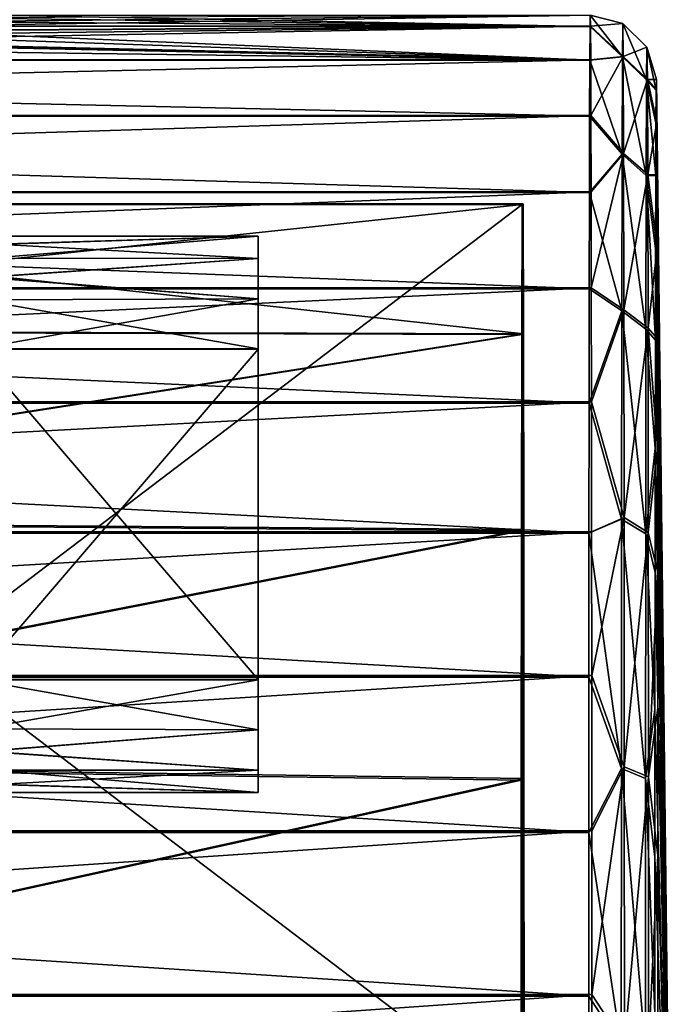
# Model space of a CAD drawing. Header units: millimetres. Extents: x -144 to 364, y -408 to 1133.
# Tile 168 of 256: x 134 to 144, y 5 to 20. Entities that reach past the tile are written whole.
import ezdxf

# ---------------------------------------------------------------- set-up
doc = ezdxf.new("R2010")
doc.units = ezdxf.units.MM
doc.header["$LTSCALE"] = 41.718519
for name, color, linetype in [('819', 7, 'CONTINUOUS'), ('822', 7, 'CONTINUOUS'), ('865', 7, 'CONTINUOUS'), ('868', 7, 'CONTINUOUS'), ('869', 7, 'CONTINUOUS'), ('870', 7, 'CONTINUOUS'), ('871', 7, 'CONTINUOUS'), ('872', 7, 'CONTINUOUS'), ('873', 7, 'CONTINUOUS'), ('874', 7, 'CONTINUOUS'), ('893', 7, 'CONTINUOUS'), ('894', 7, 'CONTINUOUS')]:
    doc.layers.add(name, color=color, linetype=linetype)

msp = doc.modelspace()

# ---------------------------------------------------------------- linework, layer by layer
at = {"layer": '819', "color": 7, "linetype": 'CONTINUOUS', "true_color": 0xaaaaaa}
for points in [[(123.618, 17.135, -5.511), (123.613, 15.219, -9.61), (141.618, 17.135, -5.534), (123.618, 17.135, -5.511)], [(141.618, 17.135, -5.534), (123.613, 15.219, -9.61), (141.613, 15.168, -9.714), (141.618, 17.135, -5.534)], [(141.632, 17.143, 5.466), (141.637, 15.181, 9.649), (123.632, 17.143, 5.489), (141.632, 17.143, 5.466)], [(123.632, 17.143, 5.489), (141.637, 15.181, 9.649), (123.637, 15.233, 9.591), (123.632, 17.143, 5.489)], [(123.613, 15.219, -9.61), (123.608, 12.341, -13.102), (141.613, 15.168, -9.714), (123.613, 15.219, -9.61)], [(123.637, 15.233, 9.591), (141.637, 15.181, 9.649), (123.642, 12.36, 13.087), (123.637, 15.233, 9.591)], [(141.613, 15.168, -9.714), (123.608, 12.341, -13.102), (141.608, 12.201, -13.256), (141.613, 15.168, -9.714)], [(141.637, 15.181, 9.649), (141.642, 12.22, 13.194), (123.642, 12.36, 13.087), (141.637, 15.181, 9.649)], [(123.642, 12.36, 13.087), (141.642, 12.22, 13.194), (123.645, 8.705, 15.756), (123.642, 12.36, 13.087)], [(123.608, 12.341, -13.102), (123.605, 8.684, -15.766), (141.608, 12.201, -13.256), (123.608, 12.341, -13.102)], [(141.642, 12.22, 13.194), (141.645, 8.453, 15.869), (123.645, 8.705, 15.756), (141.642, 12.22, 13.194)], [(141.608, 12.201, -13.256), (123.605, 8.684, -15.766), (141.605, 8.431, -15.925), (141.608, 12.201, -13.256)], [(123.605, 8.684, -15.766), (123.603, 4.477, -17.434), (141.605, 8.431, -15.925), (123.605, 8.684, -15.766)], [(123.645, 8.705, 15.756), (141.645, 8.453, 15.869), (123.647, 4.501, 17.429), (123.645, 8.705, 15.756)], [(141.605, 8.431, -15.925), (123.603, 4.477, -17.434), (141.603, 4.105, -17.548), (141.605, 8.431, -15.925)], [(141.645, 8.453, 15.869), (141.647, 4.13, 17.498), (123.647, 4.501, 17.429), (141.645, 8.453, 15.869)]]:
    msp.add_3dface(points, dxfattribs=at)
at = {"layer": '822', "color": 7, "linetype": 'CONTINUOUS', "true_color": 0xaaaaaa}
for points in [[(142.652, 19.831, 2.573), (142.649, 20, -0.037), (132.694, 19.836, 2.544), (142.652, 19.831, 2.573)], [(132.694, 19.836, 2.544), (142.649, 20, -0.037), (133.095, 19.902, 1.969), (132.694, 19.836, 2.544)], [(133.385, 19.953, -1.386), (142.646, 19.827, -2.648), (133.09, 19.899, -2.019), (133.385, 19.953, -1.386)], [(133.095, 19.902, 1.969), (142.649, 20, -0.037), (133.388, 19.955, 1.335), (133.095, 19.902, 1.969)], [(133.625, 20, -0.026), (142.646, 19.827, -2.648), (133.385, 19.953, -1.386), (133.625, 20, -0.026)], [(142.649, 20, -0.037), (142.646, 19.827, -2.648), (133.625, 20, -0.026), (142.649, 20, -0.037)], [(104.618, 19.315, -5.165), (104.622, 19.827, -2.599), (142.643, 19.315, -5.213), (104.618, 19.315, -5.165)], [(142.643, 19.315, -5.213), (104.622, 19.827, -2.599), (128.931, 19.605, -3.96), (142.643, 19.315, -5.213)], [(142.656, 19.322, 5.14), (142.652, 19.831, 2.573), (130.319, 19.611, 3.919), (142.656, 19.322, 5.14)], [(130.319, 19.611, 3.919), (142.652, 19.831, 2.573), (131.623, 19.699, 3.445), (130.319, 19.611, 3.919)], [(131.623, 19.699, 3.445), (142.652, 19.831, 2.573), (132.198, 19.766, 3.042), (131.623, 19.699, 3.445)], [(132.688, 19.833, -2.594), (142.646, 19.827, -2.648), (132.19, 19.761, -3.09), (132.688, 19.833, -2.594)], [(142.646, 19.827, -2.648), (142.643, 19.315, -5.213), (132.19, 19.761, -3.09), (142.646, 19.827, -2.648)], [(132.198, 19.766, 3.042), (142.652, 19.831, 2.573), (132.694, 19.836, 2.544), (132.198, 19.766, 3.042)], [(133.09, 19.899, -2.019), (142.646, 19.827, -2.648), (132.688, 19.833, -2.594), (133.09, 19.899, -2.019)], [(131.614, 19.695, -3.491), (142.643, 19.315, -5.213), (130.309, 19.605, -3.962), (131.614, 19.695, -3.491)], [(132.19, 19.761, -3.09), (142.643, 19.315, -5.213), (131.614, 19.695, -3.491), (132.19, 19.761, -3.09)], [(105.632, 19.322, 5.187), (142.656, 19.322, 5.14), (130.319, 19.611, 3.919), (105.632, 19.322, 5.187)], [(130.309, 19.605, -3.962), (142.643, 19.315, -5.213), (128.931, 19.605, -3.96), (130.309, 19.605, -3.962)], [(104.615, 18.472, -7.642), (104.618, 19.315, -5.165), (142.639, 18.472, -7.69), (104.615, 18.472, -7.642)], [(142.639, 18.472, -7.69), (104.618, 19.315, -5.165), (142.643, 19.315, -5.213), (142.639, 18.472, -7.69)], [(105.632, 19.322, 5.187), (105.635, 18.483, 7.664), (142.656, 19.322, 5.14), (105.632, 19.322, 5.187)], [(142.656, 19.322, 5.14), (105.635, 18.483, 7.664), (142.659, 18.483, 7.617), (142.656, 19.322, 5.14)], [(104.612, 17.314, -9.987), (104.615, 18.472, -7.642), (142.636, 17.314, -10.035), (104.612, 17.314, -9.987)], [(142.636, 17.314, -10.035), (104.615, 18.472, -7.642), (142.639, 18.472, -7.69), (142.636, 17.314, -10.035)], [(105.635, 18.483, 7.664), (105.638, 17.327, 10.012), (142.659, 18.483, 7.617), (105.635, 18.483, 7.664)], [(142.659, 18.483, 7.617), (105.638, 17.327, 10.012), (142.662, 17.327, 9.965), (142.659, 18.483, 7.617)], [(104.61, 15.859, -12.161), (104.612, 17.314, -9.987), (142.634, 15.859, -12.21), (104.61, 15.859, -12.161)], [(142.634, 15.859, -12.21), (104.612, 17.314, -9.987), (142.636, 17.314, -10.035), (142.634, 15.859, -12.21)], [(105.638, 17.327, 10.012), (105.64, 15.876, 12.188), (142.662, 17.327, 9.965), (105.638, 17.327, 10.012)], [(142.662, 17.327, 9.965), (105.64, 15.876, 12.188), (142.665, 15.875, 12.141), (142.662, 17.327, 9.965)], [(104.607, 14.132, -14.127), (104.61, 15.859, -12.161), (142.631, 14.132, -14.175), (104.607, 14.132, -14.127)], [(142.631, 14.132, -14.175), (104.61, 15.859, -12.161), (142.634, 15.859, -12.21), (142.631, 14.132, -14.175)], [(105.64, 15.876, 12.188), (105.643, 14.152, 14.156), (142.665, 15.875, 12.141), (105.64, 15.876, 12.188)], [(142.665, 15.875, 12.141), (105.643, 14.152, 14.156), (142.667, 14.152, 14.109), (142.665, 15.875, 12.141)], [(105.643, 14.152, 14.156), (105.645, 12.186, 15.882), (142.667, 14.152, 14.109), (105.643, 14.152, 14.156)], [(142.667, 14.152, 14.109), (105.645, 12.186, 15.882), (142.669, 12.186, 15.835), (142.667, 14.152, 14.109)], [(104.605, 12.164, -15.851), (104.607, 14.132, -14.127), (142.629, 12.164, -15.899), (104.605, 12.164, -15.851)], [(142.629, 12.164, -15.899), (104.607, 14.132, -14.127), (142.631, 14.132, -14.175), (142.629, 12.164, -15.899)], [(104.603, 9.988, -17.303), (104.605, 12.164, -15.851), (142.627, 9.988, -17.351), (104.603, 9.988, -17.303)], [(142.627, 9.988, -17.351), (104.605, 12.164, -15.851), (142.629, 12.164, -15.899), (142.627, 9.988, -17.351)], [(105.645, 12.186, 15.882), (105.647, 10.012, 17.337), (142.669, 12.186, 15.835), (105.645, 12.186, 15.882)], [(142.669, 12.186, 15.835), (105.647, 10.012, 17.337), (142.671, 10.012, 17.29), (142.669, 12.186, 15.835)], [(104.602, 7.641, -18.458), (104.603, 9.988, -17.303), (142.626, 7.641, -18.506), (104.602, 7.641, -18.458)], [(142.626, 7.641, -18.506), (104.603, 9.988, -17.303), (142.627, 9.988, -17.351), (142.626, 7.641, -18.506)], [(105.647, 10.012, 17.337), (105.648, 7.666, 18.496), (142.671, 10.012, 17.29), (105.647, 10.012, 17.337)], [(142.671, 10.012, 17.29), (105.648, 7.666, 18.496), (142.673, 7.666, 18.449), (142.671, 10.012, 17.29)], [(104.601, 5.163, -19.297), (104.602, 7.641, -18.458), (142.625, 5.163, -19.346), (104.601, 5.163, -19.297)], [(142.625, 5.163, -19.346), (104.602, 7.641, -18.458), (142.626, 7.641, -18.506), (142.625, 5.163, -19.346)], [(105.648, 7.666, 18.496), (105.65, 5.19, 19.338), (142.673, 7.666, 18.449), (105.648, 7.666, 18.496)], [(142.673, 7.666, 18.449), (105.65, 5.19, 19.338), (142.674, 5.19, 19.291), (142.673, 7.666, 18.449)], [(104.6, 2.597, -19.806), (104.601, 5.163, -19.297), (142.624, 2.597, -19.854), (104.6, 2.597, -19.806)], [(142.624, 2.597, -19.854), (104.601, 5.163, -19.297), (142.625, 5.163, -19.346), (142.624, 2.597, -19.854)], [(105.65, 5.19, 19.338), (105.65, 2.624, 19.851), (142.674, 5.19, 19.291), (105.65, 5.19, 19.338)], [(142.674, 5.19, 19.291), (105.65, 2.624, 19.851), (142.674, 2.624, 19.804), (142.674, 5.19, 19.291)]]:
    msp.add_3dface(points, dxfattribs=at)
at = {"layer": '865', "color": 7, "linetype": 'CONTINUOUS', "true_color": 0xaaaaaa}
for points in [[(141.618, 17.135, -5.534), (141.613, 15.168, -9.714), (141.618, 3.46, -5.525), (141.618, 17.135, -5.534)], [(141.636, -15.661, 8.85), (141.637, 15.181, 9.649), (141.632, 17.143, 5.466), (141.636, -15.661, 8.85)], [(141.636, -15.661, 8.85), (141.632, 17.143, 5.466), (141.633, -0.164, 6.476), (141.636, -15.661, 8.85)], [(141.632, 17.143, 5.466), (141.632, 3.468, 5.475), (141.633, 1.726, 6.245), (141.632, 17.143, 5.466)], [(141.632, 17.143, 5.466), (141.633, 1.726, 6.245), (141.633, -0.164, 6.476), (141.632, 17.143, 5.466)], [(141.613, 15.168, -9.714), (141.608, 12.201, -13.256), (141.609, -12.905, -12.571), (141.613, 15.168, -9.714)], [(141.613, 15.168, -9.714), (141.609, -12.905, -12.571), (141.614, -15.674, -8.873), (141.613, 15.168, -9.714)], [(141.613, 15.168, -9.714), (141.614, -15.674, -8.873), (141.617, -0.173, -6.52), (141.613, 15.168, -9.714)], [(141.613, 15.168, -9.714), (141.617, -0.173, -6.52), (141.617, 1.717, -6.291), (141.613, 15.168, -9.714)], [(141.613, 15.168, -9.714), (141.617, 1.717, -6.291), (141.618, 3.46, -5.525), (141.613, 15.168, -9.714)], [(141.636, -15.661, 8.85), (141.641, -12.887, 12.544), (141.637, 15.181, 9.649), (141.636, -15.661, 8.85)], [(141.641, -12.887, 12.544), (141.642, 12.22, 13.194), (141.637, 15.181, 9.649), (141.641, -12.887, 12.544)], [(141.641, -12.887, 12.544), (141.645, -9.264, 15.411), (141.642, 12.22, 13.194), (141.641, -12.887, 12.544)], [(141.645, -9.264, 15.411), (141.645, 8.453, 15.869), (141.642, 12.22, 13.194), (141.645, -9.264, 15.411)], [(141.608, 12.201, -13.256), (141.605, 8.431, -15.925), (141.605, -9.285, -15.442), (141.608, 12.201, -13.256)], [(141.608, 12.201, -13.256), (141.605, -9.285, -15.442), (141.609, -12.905, -12.571), (141.608, 12.201, -13.256)], [(141.605, 8.431, -15.925), (141.603, 4.105, -17.548), (141.603, -5.054, -17.298), (141.605, 8.431, -15.925)], [(141.605, 8.431, -15.925), (141.603, -5.054, -17.298), (141.605, -9.285, -15.442), (141.605, 8.431, -15.925)], [(141.645, -9.264, 15.411), (141.647, -5.03, 17.261), (141.645, 8.453, 15.869), (141.645, -9.264, 15.411)], [(141.647, -5.03, 17.261), (141.647, 4.13, 17.498), (141.645, 8.453, 15.869), (141.647, -5.03, 17.261)]]:
    msp.add_3dface(points, dxfattribs=at)
at = {"layer": '868', "color": 7, "linetype": 'CONTINUOUS', "true_color": 0xaaaaaa}
for points in [[(137.625, 16.656, -0.418), (137.624, 16.317, -1.12), (137.626, 16.656, 0.361), (137.625, 16.656, -0.418)], [(137.626, 16.656, 0.361), (137.624, 16.317, -1.12), (137.626, 16.319, 1.063), (137.626, 16.656, 0.361)], [(137.624, 16.317, -1.12), (137.623, 15.708, -1.605), (137.626, 16.319, 1.063), (137.624, 16.317, -1.12)], [(137.626, 16.319, 1.063), (137.623, 15.708, -1.605), (137.627, 15.71, 1.549), (137.626, 16.319, 1.063)], [(137.623, 15.708, -1.605), (137.623, 14.949, -1.777), (137.627, 15.71, 1.549), (137.623, 15.708, -1.605)], [(137.627, 15.71, 1.549), (137.623, 14.949, -1.777), (137.627, 14.951, 1.723), (137.627, 15.71, 1.549)], [(137.623, 14.949, -1.777), (137.623, 9.949, -1.774), (137.627, 14.951, 1.723), (137.623, 14.949, -1.777)], [(137.627, 14.951, 1.723), (137.623, 9.949, -1.774), (137.627, 9.951, 1.726), (137.627, 14.951, 1.723)], [(137.627, 9.951, 1.726), (137.623, 9.949, -1.774), (137.623, 9.19, -1.6), (137.627, 9.951, 1.726)], [(137.627, 9.192, 1.553), (137.627, 9.951, 1.726), (137.623, 9.19, -1.6), (137.627, 9.192, 1.553)], [(137.624, 8.581, -1.114), (137.627, 9.192, 1.553), (137.623, 9.19, -1.6), (137.624, 8.581, -1.114)], [(137.626, 8.583, 1.068), (137.627, 9.192, 1.553), (137.624, 8.581, -1.114), (137.626, 8.583, 1.068)], [(137.625, 8.244, -0.412), (137.626, 8.583, 1.068), (137.624, 8.581, -1.114), (137.625, 8.244, -0.412)], [(137.626, 8.244, 0.366), (137.626, 8.583, 1.068), (137.625, 8.244, -0.412), (137.626, 8.244, 0.366)]]:
    msp.add_3dface(points, dxfattribs=at)
at = {"layer": '869', "color": 7, "linetype": 'CONTINUOUS', "true_color": 0xaaaaaa}
for points in [[(137.623, 9.949, -1.774), (133.331, 9.949, -1.769), (133.404, 9.206, -1.603), (137.623, 9.949, -1.774)], [(137.627, 9.951, 1.726), (137.627, 9.192, 1.553), (133.335, 9.951, 1.731), (137.627, 9.951, 1.726)], [(133.335, 9.951, 1.731), (137.627, 9.192, 1.553), (133.408, 9.208, 1.566), (133.335, 9.951, 1.731)], [(137.623, 9.19, -1.6), (137.623, 9.949, -1.774), (133.404, 9.206, -1.603), (137.623, 9.19, -1.6)], [(133.486, 8.865, -1.392), (137.623, 9.19, -1.6), (133.404, 9.206, -1.603), (133.486, 8.865, -1.392)], [(133.408, 9.208, 1.566), (137.627, 9.192, 1.553), (133.49, 8.867, 1.356), (133.408, 9.208, 1.566)], [(137.624, 8.581, -1.114), (137.623, 9.19, -1.6), (133.486, 8.865, -1.392), (137.624, 8.581, -1.114)], [(137.627, 9.192, 1.553), (137.626, 8.583, 1.068), (133.49, 8.867, 1.356), (137.627, 9.192, 1.553)], [(133.577, 8.578, -1.105), (137.624, 8.581, -1.114), (133.486, 8.865, -1.392), (133.577, 8.578, -1.105)], [(133.49, 8.867, 1.356), (137.626, 8.583, 1.068), (133.58, 8.579, 1.069), (133.49, 8.867, 1.356)], [(133.655, 8.367, -0.765), (137.624, 8.581, -1.114), (133.577, 8.578, -1.105), (133.655, 8.367, -0.765)], [(137.626, 8.583, 1.068), (137.626, 8.244, 0.366), (133.58, 8.579, 1.069), (137.626, 8.583, 1.068)], [(133.58, 8.579, 1.069), (137.626, 8.244, 0.366), (133.657, 8.368, 0.729), (133.58, 8.579, 1.069)], [(137.625, 8.244, -0.412), (137.624, 8.581, -1.114), (133.655, 8.367, -0.765), (137.625, 8.244, -0.412)], [(133.707, 8.241, -0.397), (137.625, 8.244, -0.412), (133.655, 8.367, -0.765), (133.707, 8.241, -0.397)], [(133.657, 8.368, 0.729), (137.626, 8.244, 0.366), (133.708, 8.242, 0.361), (133.657, 8.368, 0.729)], [(133.708, 8.242, 0.361), (137.625, 8.244, -0.412), (133.707, 8.241, -0.397), (133.708, 8.242, 0.361)], [(137.626, 8.244, 0.366), (137.625, 8.244, -0.412), (133.708, 8.242, 0.361), (137.626, 8.244, 0.366)]]:
    msp.add_3dface(points, dxfattribs=at)
at = {"layer": '870', "color": 7, "linetype": 'CONTINUOUS', "true_color": 0xaaaaaa}
for points in [[(137.627, 14.951, 1.723), (137.627, 9.951, 1.726), (133.335, 14.951, 1.728), (137.627, 14.951, 1.723)], [(137.627, 9.951, 1.726), (133.335, 9.951, 1.731), (133.335, 14.951, 1.728), (137.627, 9.951, 1.726)]]:
    msp.add_3dface(points, dxfattribs=at)
at = {"layer": '871', "color": 7, "linetype": 'CONTINUOUS', "true_color": 0xaaaaaa}
for points in [[(137.624, 16.317, -1.12), (137.625, 16.656, -0.418), (133.577, 16.321, -1.11), (137.624, 16.317, -1.12)], [(133.577, 16.321, -1.11), (137.625, 16.656, -0.418), (133.655, 16.532, -0.771), (133.577, 16.321, -1.11)], [(133.657, 16.533, 0.724), (137.626, 16.319, 1.063), (133.58, 16.322, 1.064), (133.657, 16.533, 0.724)], [(133.655, 16.532, -0.771), (137.625, 16.656, -0.418), (133.707, 16.658, -0.403), (133.655, 16.532, -0.771)], [(133.708, 16.659, 0.355), (137.626, 16.656, 0.361), (133.657, 16.533, 0.724), (133.708, 16.659, 0.355)], [(137.626, 16.656, 0.361), (137.626, 16.319, 1.063), (133.657, 16.533, 0.724), (137.626, 16.656, 0.361)], [(133.707, 16.658, -0.403), (137.626, 16.656, 0.361), (133.708, 16.659, 0.355), (133.707, 16.658, -0.403)], [(137.625, 16.656, -0.418), (137.626, 16.656, 0.361), (133.707, 16.658, -0.403), (137.625, 16.656, -0.418)], [(133.486, 16.033, -1.397), (137.624, 16.317, -1.12), (133.577, 16.321, -1.11), (133.486, 16.033, -1.397)], [(137.623, 15.708, -1.605), (137.624, 16.317, -1.12), (133.486, 16.033, -1.397), (137.623, 15.708, -1.605)], [(133.58, 16.322, 1.064), (137.626, 16.319, 1.063), (133.49, 16.035, 1.351), (133.58, 16.322, 1.064)], [(137.626, 16.319, 1.063), (137.627, 15.71, 1.549), (133.49, 16.035, 1.351), (137.626, 16.319, 1.063)], [(133.404, 15.692, -1.607), (137.623, 15.708, -1.605), (133.486, 16.033, -1.397), (133.404, 15.692, -1.607)], [(133.49, 16.035, 1.351), (137.627, 15.71, 1.549), (133.408, 15.694, 1.562), (133.49, 16.035, 1.351)], [(137.623, 14.949, -1.777), (137.623, 15.708, -1.605), (133.331, 14.949, -1.772), (137.623, 14.949, -1.777)], [(133.331, 14.949, -1.772), (137.623, 15.708, -1.605), (133.404, 15.692, -1.607), (133.331, 14.949, -1.772)], [(137.627, 14.951, 1.723), (133.335, 14.951, 1.728), (133.408, 15.694, 1.562), (137.627, 14.951, 1.723)], [(137.627, 15.71, 1.549), (137.627, 14.951, 1.723), (133.408, 15.694, 1.562), (137.627, 15.71, 1.549)]]:
    msp.add_3dface(points, dxfattribs=at)
at = {"layer": '872', "color": 7, "linetype": 'CONTINUOUS', "true_color": 0xaaaaaa}
for points in [[(137.623, 9.949, -1.774), (137.623, 14.949, -1.777), (133.331, 9.949, -1.769), (137.623, 9.949, -1.774)], [(133.331, 9.949, -1.769), (137.623, 14.949, -1.777), (133.331, 14.949, -1.772), (133.331, 9.949, -1.769)]]:
    msp.add_3dface(points, dxfattribs=at)
at = {"layer": '873', "color": 7, "linetype": 'CONTINUOUS', "true_color": 0xaaaaaa}
for points in [[(123.618, 17.135, -5.511), (141.618, 17.135, -5.534), (123.618, 3.46, -5.502), (123.618, 17.135, -5.511)], [(123.618, 3.46, -5.502), (141.618, 17.135, -5.534), (141.618, 3.46, -5.525), (123.618, 3.46, -5.502)]]:
    msp.add_3dface(points, dxfattribs=at)
at = {"layer": '874', "color": 7, "linetype": 'CONTINUOUS', "true_color": 0xaaaaaa}
for points in [[(141.632, 17.143, 5.466), (123.632, 17.143, 5.489), (141.632, 3.468, 5.475), (141.632, 17.143, 5.466)], [(123.632, 17.143, 5.489), (123.632, 3.468, 5.498), (141.632, 3.468, 5.475), (123.632, 17.143, 5.489)]]:
    msp.add_3dface(points, dxfattribs=at)
at = {"layer": '893', "color": 7, "linetype": 'CONTINUOUS', "true_color": 0xaaaaaa}
for points in [[(143.649, 19.024, -0.038), (143.875, 0, -0.025), (143.646, 18.859, -2.521), (143.649, 19.024, -0.038)], [(143.652, 18.863, 2.445), (143.875, 0, -0.025), (143.649, 19.024, -0.038), (143.652, 18.863, 2.445)], [(143.646, 18.859, -2.521), (143.875, 0, -0.025), (143.643, 18.372, -4.961), (143.646, 18.859, -2.521)], [(143.655, 18.379, 4.886), (143.875, 0, -0.025), (143.652, 18.863, 2.445), (143.655, 18.379, 4.886)], [(143.643, 18.372, -4.961), (143.875, 0, -0.025), (143.64, 17.571, -7.317), (143.643, 18.372, -4.961)], [(143.658, 17.581, 7.243), (143.875, 0, -0.025), (143.655, 18.379, 4.886), (143.658, 17.581, 7.243)], [(143.64, 17.571, -7.317), (143.875, 0, -0.025), (143.637, 16.468, -9.548), (143.64, 17.571, -7.317)], [(143.661, 16.482, 9.476), (143.875, 0, -0.025), (143.658, 17.581, 7.243), (143.661, 16.482, 9.476)], [(143.637, 16.468, -9.548), (143.875, 0, -0.025), (143.634, 15.085, -11.616), (143.637, 16.468, -9.548)], [(143.664, 15.101, 11.546), (143.875, 0, -0.025), (143.661, 16.482, 9.476), (143.664, 15.101, 11.546)], [(143.634, 15.085, -11.616), (143.875, 0, -0.025), (143.632, 13.443, -13.486), (143.634, 15.085, -11.616)], [(143.666, 13.461, 13.418), (143.875, 0, -0.025), (143.664, 15.101, 11.546), (143.666, 13.461, 13.418)], [(143.632, 13.443, -13.486), (143.875, 0, -0.025), (143.63, 11.57, -15.125), (143.632, 13.443, -13.486)], [(143.668, 11.591, 15.06), (143.875, 0, -0.025), (143.666, 13.461, 13.418), (143.668, 11.591, 15.06)], [(143.63, 11.57, -15.125), (143.875, 0, -0.025), (143.628, 9.5, -16.506), (143.63, 11.57, -15.125)], [(143.67, 9.523, 16.444), (143.875, 0, -0.025), (143.668, 11.591, 15.06), (143.67, 9.523, 16.444)], [(143.628, 9.5, -16.506), (143.875, 0, -0.025), (143.627, 7.268, -17.605), (143.628, 9.5, -16.506)], [(143.671, 7.292, 17.546), (143.875, 0, -0.025), (143.67, 9.523, 16.444), (143.671, 7.292, 17.546)], [(143.627, 7.268, -17.605), (143.875, 0, -0.025), (143.626, 4.911, -18.404), (143.627, 7.268, -17.605)], [(143.672, 4.936, 18.347), (143.875, 0, -0.025), (143.671, 7.292, 17.546), (143.672, 4.936, 18.347)]]:
    msp.add_3dface(points, dxfattribs=at)
at = {"layer": '894', "color": 7, "linetype": 'CONTINUOUS', "true_color": 0xaaaaaa}
for points in [[(142.646, 19.827, -2.648), (142.649, 20, -0.037), (143.136, 19.369, -4.459), (142.646, 19.827, -2.648)], [(142.649, 20, -0.037), (142.652, 19.831, 2.573), (143.142, 19.87, -0.038), (142.649, 20, -0.037)], [(142.649, 20, -0.037), (143.142, 19.87, -0.038), (143.136, 19.369, -4.459), (142.649, 20, -0.037)], [(142.643, 19.315, -5.213), (142.646, 19.827, -2.648), (143.136, 19.369, -4.459), (142.643, 19.315, -5.213)], [(142.652, 19.831, 2.573), (143.147, 19.375, 4.384), (143.142, 19.87, -0.038), (142.652, 19.831, 2.573)], [(142.652, 19.831, 2.573), (142.656, 19.322, 5.14), (143.147, 19.375, 4.384), (142.652, 19.831, 2.573)], [(143.142, 19.87, -0.038), (143.502, 19.021, -4.38), (143.136, 19.369, -4.459), (143.142, 19.87, -0.038)], [(143.507, 19.514, -0.038), (143.502, 19.021, -4.38), (143.142, 19.87, -0.038), (143.507, 19.514, -0.038)], [(143.147, 19.375, 4.384), (143.507, 19.514, -0.038), (143.142, 19.87, -0.038), (143.147, 19.375, 4.384)], [(143.513, 19.027, 4.304), (143.507, 19.514, -0.038), (143.147, 19.375, 4.384), (143.513, 19.027, 4.304)], [(143.507, 19.514, -0.038), (143.646, 18.859, -2.521), (143.502, 19.021, -4.38), (143.507, 19.514, -0.038)], [(143.649, 19.024, -0.038), (143.646, 18.859, -2.521), (143.507, 19.514, -0.038), (143.649, 19.024, -0.038)], [(143.513, 19.027, 4.304), (143.649, 19.024, -0.038), (143.507, 19.514, -0.038), (143.513, 19.027, 4.304)], [(142.643, 19.315, -5.213), (143.136, 19.369, -4.459), (143.131, 17.896, -8.658), (142.643, 19.315, -5.213)], [(142.656, 19.322, 5.14), (142.659, 18.483, 7.617), (143.147, 19.375, 4.384), (142.656, 19.322, 5.14)], [(142.659, 18.483, 7.617), (143.153, 17.908, 8.585), (143.147, 19.375, 4.384), (142.659, 18.483, 7.617)], [(143.136, 19.369, -4.459), (143.496, 17.575, -8.503), (143.131, 17.896, -8.658), (143.136, 19.369, -4.459)], [(143.502, 19.021, -4.38), (143.496, 17.575, -8.503), (143.136, 19.369, -4.459), (143.502, 19.021, -4.38)], [(143.153, 17.908, 8.585), (143.513, 19.027, 4.304), (143.147, 19.375, 4.384), (143.153, 17.908, 8.585)], [(142.639, 18.472, -7.69), (142.643, 19.315, -5.213), (143.131, 17.896, -8.658), (142.639, 18.472, -7.69)], [(143.518, 17.587, 8.43), (143.513, 19.027, 4.304), (143.153, 17.908, 8.585), (143.518, 17.587, 8.43)], [(143.502, 19.021, -4.38), (143.64, 17.571, -7.317), (143.496, 17.575, -8.503), (143.502, 19.021, -4.38)], [(143.646, 18.859, -2.521), (143.643, 18.372, -4.961), (143.502, 19.021, -4.38), (143.646, 18.859, -2.521)], [(143.643, 18.372, -4.961), (143.64, 17.571, -7.317), (143.502, 19.021, -4.38), (143.643, 18.372, -4.961)], [(143.655, 18.379, 4.886), (143.652, 18.863, 2.445), (143.513, 19.027, 4.304), (143.655, 18.379, 4.886)], [(143.518, 17.587, 8.43), (143.655, 18.379, 4.886), (143.513, 19.027, 4.304), (143.518, 17.587, 8.43)], [(143.652, 18.863, 2.445), (143.649, 19.024, -0.038), (143.513, 19.027, 4.304), (143.652, 18.863, 2.445)], [(142.636, 17.314, -10.035), (142.639, 18.472, -7.69), (143.131, 17.896, -8.658), (142.636, 17.314, -10.035)], [(142.659, 18.483, 7.617), (142.662, 17.327, 9.965), (143.153, 17.908, 8.585), (142.659, 18.483, 7.617)], [(143.658, 17.581, 7.243), (143.655, 18.379, 4.886), (143.518, 17.587, 8.43), (143.658, 17.581, 7.243)], [(142.636, 17.314, -10.035), (143.131, 17.896, -8.658), (143.126, 15.527, -12.424), (142.636, 17.314, -10.035)], [(142.662, 17.327, 9.965), (142.665, 15.875, 12.141), (143.153, 17.908, 8.585), (142.662, 17.327, 9.965)], [(142.665, 15.875, 12.141), (143.157, 15.544, 12.354), (143.153, 17.908, 8.585), (142.665, 15.875, 12.141)], [(143.131, 17.896, -8.658), (143.492, 15.248, -12.202), (143.126, 15.527, -12.424), (143.131, 17.896, -8.658)], [(143.496, 17.575, -8.503), (143.492, 15.248, -12.202), (143.131, 17.896, -8.658), (143.496, 17.575, -8.503)], [(143.157, 15.544, 12.354), (143.518, 17.587, 8.43), (143.153, 17.908, 8.585), (143.157, 15.544, 12.354)], [(143.523, 15.265, 12.131), (143.518, 17.587, 8.43), (143.157, 15.544, 12.354), (143.523, 15.265, 12.131)], [(143.496, 17.575, -8.503), (143.634, 15.085, -11.616), (143.492, 15.248, -12.202), (143.496, 17.575, -8.503)], [(143.64, 17.571, -7.317), (143.637, 16.468, -9.548), (143.496, 17.575, -8.503), (143.64, 17.571, -7.317)], [(143.637, 16.468, -9.548), (143.634, 15.085, -11.616), (143.496, 17.575, -8.503), (143.637, 16.468, -9.548)], [(143.661, 16.482, 9.476), (143.658, 17.581, 7.243), (143.518, 17.587, 8.43), (143.661, 16.482, 9.476)], [(143.523, 15.265, 12.131), (143.661, 16.482, 9.476), (143.518, 17.587, 8.43), (143.523, 15.265, 12.131)], [(142.634, 15.859, -12.21), (142.636, 17.314, -10.035), (143.126, 15.527, -12.424), (142.634, 15.859, -12.21)], [(143.664, 15.101, 11.546), (143.661, 16.482, 9.476), (143.523, 15.265, 12.131), (143.664, 15.101, 11.546)], [(142.631, 14.132, -14.175), (142.634, 15.859, -12.21), (143.126, 15.527, -12.424), (142.631, 14.132, -14.175)], [(142.665, 15.875, 12.141), (142.667, 14.152, 14.109), (143.157, 15.544, 12.354), (142.665, 15.875, 12.141)], [(142.631, 14.132, -14.175), (143.126, 15.527, -12.424), (143.122, 12.378, -15.568), (142.631, 14.132, -14.175)], [(142.667, 14.152, 14.109), (143.161, 12.4, 15.503), (143.157, 15.544, 12.354), (142.667, 14.152, 14.109)], [(143.126, 15.527, -12.424), (143.488, 12.156, -15.289), (143.122, 12.378, -15.568), (143.126, 15.527, -12.424)], [(143.492, 15.248, -12.202), (143.488, 12.156, -15.289), (143.126, 15.527, -12.424), (143.492, 15.248, -12.202)], [(143.161, 12.4, 15.503), (143.523, 15.265, 12.131), (143.157, 15.544, 12.354), (143.161, 12.4, 15.503)], [(143.526, 12.177, 15.223), (143.523, 15.265, 12.131), (143.161, 12.4, 15.503), (143.526, 12.177, 15.223)], [(143.492, 15.248, -12.202), (143.632, 13.443, -13.486), (143.488, 12.156, -15.289), (143.492, 15.248, -12.202)], [(143.634, 15.085, -11.616), (143.632, 13.443, -13.486), (143.492, 15.248, -12.202), (143.634, 15.085, -11.616)], [(143.666, 13.461, 13.418), (143.664, 15.101, 11.546), (143.523, 15.265, 12.131), (143.666, 13.461, 13.418)], [(143.526, 12.177, 15.223), (143.666, 13.461, 13.418), (143.523, 15.265, 12.131), (143.526, 12.177, 15.223)], [(142.667, 14.152, 14.109), (142.669, 12.186, 15.835), (143.161, 12.4, 15.503), (142.667, 14.152, 14.109)], [(142.629, 12.164, -15.899), (142.631, 14.132, -14.175), (143.122, 12.378, -15.568), (142.629, 12.164, -15.899)], [(143.632, 13.443, -13.486), (143.63, 11.57, -15.125), (143.488, 12.156, -15.289), (143.632, 13.443, -13.486)], [(143.668, 11.591, 15.06), (143.666, 13.461, 13.418), (143.526, 12.177, 15.223), (143.668, 11.591, 15.06)], [(142.629, 12.164, -15.899), (143.122, 12.378, -15.568), (143.119, 8.609, -17.932), (142.629, 12.164, -15.899)], [(142.669, 12.186, 15.835), (142.671, 10.012, 17.29), (143.161, 12.4, 15.503), (142.669, 12.186, 15.835)], [(142.671, 10.012, 17.29), (143.164, 8.634, 17.872), (143.161, 12.4, 15.503), (142.671, 10.012, 17.29)], [(143.122, 12.378, -15.568), (143.485, 8.454, -17.612), (143.119, 8.609, -17.932), (143.122, 12.378, -15.568)], [(143.488, 12.156, -15.289), (143.485, 8.454, -17.612), (143.122, 12.378, -15.568), (143.488, 12.156, -15.289)], [(143.164, 8.634, 17.872), (143.526, 12.177, 15.223), (143.161, 12.4, 15.503), (143.164, 8.634, 17.872)], [(142.627, 9.988, -17.351), (142.629, 12.164, -15.899), (143.119, 8.609, -17.932), (142.627, 9.988, -17.351)], [(143.529, 8.479, 17.551), (143.526, 12.177, 15.223), (143.164, 8.634, 17.872), (143.529, 8.479, 17.551)], [(143.488, 12.156, -15.289), (143.628, 9.5, -16.506), (143.485, 8.454, -17.612), (143.488, 12.156, -15.289)], [(143.63, 11.57, -15.125), (143.628, 9.5, -16.506), (143.488, 12.156, -15.289), (143.63, 11.57, -15.125)], [(143.529, 8.479, 17.551), (143.668, 11.591, 15.06), (143.526, 12.177, 15.223), (143.529, 8.479, 17.551)], [(143.67, 9.523, 16.444), (143.668, 11.591, 15.06), (143.529, 8.479, 17.551), (143.67, 9.523, 16.444)], [(142.626, 7.641, -18.506), (142.627, 9.988, -17.351), (143.119, 8.609, -17.932), (142.626, 7.641, -18.506)], [(142.671, 10.012, 17.29), (142.673, 7.666, 18.449), (143.164, 8.634, 17.872), (142.671, 10.012, 17.29)], [(143.628, 9.5, -16.506), (143.627, 7.268, -17.605), (143.485, 8.454, -17.612), (143.628, 9.5, -16.506)], [(143.671, 7.292, 17.546), (143.67, 9.523, 16.444), (143.529, 8.479, 17.551), (143.671, 7.292, 17.546)], [(142.626, 7.641, -18.506), (143.119, 8.609, -17.932), (143.117, 4.408, -19.399), (142.626, 7.641, -18.506)], [(142.673, 7.666, 18.449), (142.674, 5.19, 19.291), (143.164, 8.634, 17.872), (142.673, 7.666, 18.449)], [(142.674, 5.19, 19.291), (143.166, 4.435, 19.345), (143.164, 8.634, 17.872), (142.674, 5.19, 19.291)], [(143.119, 8.609, -17.932), (143.483, 4.329, -19.052), (143.117, 4.408, -19.399), (143.119, 8.609, -17.932)], [(143.485, 8.454, -17.612), (143.483, 4.329, -19.052), (143.119, 8.609, -17.932), (143.485, 8.454, -17.612)], [(143.166, 4.435, 19.345), (143.529, 8.479, 17.551), (143.164, 8.634, 17.872), (143.166, 4.435, 19.345)], [(143.531, 4.355, 18.997), (143.529, 8.479, 17.551), (143.166, 4.435, 19.345), (143.531, 4.355, 18.997)], [(143.485, 8.454, -17.612), (143.626, 4.911, -18.404), (143.483, 4.329, -19.052), (143.485, 8.454, -17.612)], [(143.627, 7.268, -17.605), (143.626, 4.911, -18.404), (143.485, 8.454, -17.612), (143.627, 7.268, -17.605)], [(143.531, 4.355, 18.997), (143.671, 7.292, 17.546), (143.529, 8.479, 17.551), (143.531, 4.355, 18.997)], [(142.625, 5.163, -19.346), (142.626, 7.641, -18.506), (143.117, 4.408, -19.399), (142.625, 5.163, -19.346)], [(143.672, 4.936, 18.347), (143.671, 7.292, 17.546), (143.531, 4.355, 18.997), (143.672, 4.936, 18.347)], [(142.624, 2.597, -19.854), (142.625, 5.163, -19.346), (143.117, 4.408, -19.399), (142.624, 2.597, -19.854)], [(142.674, 5.19, 19.291), (142.674, 2.624, 19.804), (143.166, 4.435, 19.345), (142.674, 5.19, 19.291)]]:
    msp.add_3dface(points, dxfattribs=at)

doc.saveas('drawing.dxf')
